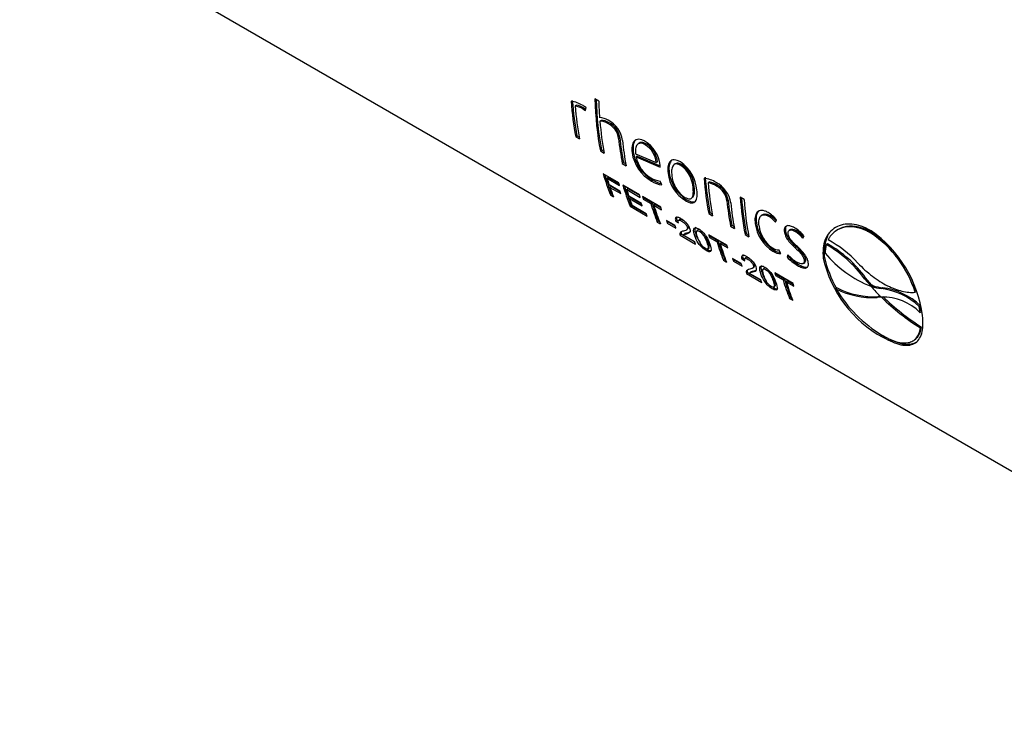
# Paper-space layout 'Invenitec-A4' of a CAD drawing. Header units: millimetres. Extents: x -40 to 256, y -55 to 236.
# Tile 3 of 7: x 177 to 207, y 97 to 118. Entities that reach past the tile are written whole.
import ezdxf

# ---------------------------------------------------------------- set-up
doc = ezdxf.new("R2010")
doc.units = ezdxf.units.MM
doc.layers.add('Default', color=7, linetype='Continuous')
doc.layers.add('FET-20T-20T', color=7, linetype='Continuous')

# ---------------------------------------------------------------- blocks, each defined once
blk = doc.blocks.new('SE5')
at = {"layer": 'FET-20T-20T', "color": 7, "linetype": 'Continuous'}
for p, q in [((217.098, 92.564), (259.829, 67.893)), ((234.523, 86.457), (234.408, 86.524)), ((233.851, 86.334), (233.815, 86.31)), ((234.082, 86.243), (234.047, 86.22)), ((234.082, 86.243), (234.133, 86.21)), ((234.125, 86.168), (234.142, 86.262)), ((234.047, 86.22), (234.125, 86.168)), ((234.593, 85.875), (234.558, 85.851)), ((234.838, 85.805), (234.802, 85.781)), ((233.868, 85.413), (233.833, 85.385)), ((233.833, 85.385), (233.949, 85.318)), ((233.868, 85.413), (233.939, 85.372)), ((235.157, 85.359), (235.122, 85.334)), ((235.74, 85.191), (235.704, 85.166)), ((235.96, 85.165), (235.925, 85.141)), ((234.608, 84.985), (234.573, 84.957)), ((234.573, 84.957), (234.689, 84.891)), ((234.608, 84.985), (234.679, 84.945)), ((235.564, 84.933), (235.529, 84.907)), ((235.631, 84.873), (236.256, 84.604)), ((235.684, 84.802), (235.649, 84.776)), ((235.649, 84.776), (236.374, 84.465)), ((235.684, 84.802), (236.37, 84.508)), ((235.267, 84.605), (235.233, 84.577)), ((235.233, 84.577), (235.348, 84.51)), ((235.267, 84.605), (235.338, 84.564)), ((236.291, 84.63), (236.256, 84.604)), ((236.374, 84.465), (236.368, 84.531)), ((236.827, 84.569), (236.791, 84.545)), ((237.029, 84.544), (236.994, 84.52)), ((235.128, 83.998), (234.659, 84.269)), ((234.808, 84.168), (234.774, 84.137)), ((234.808, 84.168), (235.132, 83.981)), ((236.644, 84.309), (236.609, 84.283)), ((234.774, 84.137), (235.151, 83.92)), ((235.164, 83.749), (234.838, 83.937)), ((234.897, 83.894), (234.863, 83.861)), ((234.863, 83.861), (235.189, 83.673)), ((234.897, 83.894), (235.167, 83.737)), ((235.75, 83.638), (235.251, 83.927)), ((236.146, 84.08), (236.111, 84.052)), ((236.426, 83.936), (236.37, 84.051)), ((237.398, 83.874), (237.363, 83.848)), ((237.851, 84.025), (237.815, 84.001)), ((238.103, 83.924), (238.068, 83.9)), ((234.908, 83.666), (234.875, 83.633)), ((234.875, 83.633), (234.967, 83.579)), ((234.908, 83.666), (234.941, 83.647)), ((235.4, 83.827), (235.366, 83.795)), ((235.366, 83.795), (235.773, 83.56)), ((235.4, 83.827), (235.755, 83.622)), ((235.808, 83.379), (235.428, 83.599)), ((236.391, 83.268), (235.841, 83.586)), ((237.315, 83.534), (237.35, 83.562)), ((238.899, 83.501), (238.784, 83.567)), ((235.487, 83.556), (235.453, 83.524)), ((235.453, 83.524), (235.834, 83.304)), ((235.5, 83.325), (235.467, 83.291)), ((235.467, 83.291), (235.983, 82.993)), ((235.487, 83.556), (235.812, 83.368)), ((235.5, 83.325), (235.956, 83.061)), ((235.955, 83.066), (235.531, 83.311)), ((235.898, 83.539), (235.864, 83.508)), ((235.864, 83.508), (236.093, 83.376)), ((235.898, 83.539), (236.127, 83.407)), ((236.127, 83.407), (236.093, 83.376)), ((236.219, 83.353), (236.185, 83.322)), ((236.185, 83.322), (236.414, 83.19)), ((236.219, 83.353), (236.396, 83.251)), ((237.169, 83.489), (237.134, 83.461)), ((238.417, 83.477), (238.382, 83.452)), ((237.868, 83.103), (237.833, 83.075)), ((237.833, 83.075), (237.949, 83.009)), ((237.868, 83.103), (237.938, 83.062)), ((239.453, 83.039), (239.418, 83.015)), ((239.671, 83.017), (239.636, 82.993)), ((236.319, 82.852), (236.286, 82.818)), ((236.286, 82.818), (236.378, 82.765)), ((236.319, 82.852), (236.352, 82.833)), ((236.822, 82.716), (236.56, 82.868)), ((236.621, 82.822), (236.587, 82.789)), ((236.587, 82.789), (236.849, 82.638)), ((236.621, 82.822), (236.826, 82.703)), ((236.868, 82.89), (236.834, 82.858)), ((236.834, 82.858), (236.924, 82.799)), ((236.868, 82.89), (236.921, 82.856)), ((236.961, 82.901), (236.926, 82.869)), ((238.527, 82.723), (238.493, 82.695)), ((238.493, 82.695), (238.608, 82.628)), ((238.527, 82.723), (238.598, 82.682)), ((239.268, 82.794), (239.233, 82.768)), ((239.843, 82.81), (239.876, 82.881)), ((237.011, 82.452), (236.978, 82.419)), ((236.978, 82.419), (237.438, 82.153)), ((237.011, 82.452), (237.412, 82.221)), ((237.101, 82.456), (237.068, 82.423)), ((237.41, 82.226), (237.068, 82.423)), ((237.135, 82.481), (237.101, 82.448)), ((237.174, 82.588), (237.209, 82.62)), ((237.512, 82.584), (237.478, 82.552)), ((238.383, 82.118), (237.833, 82.436)), ((237.889, 82.389), (237.856, 82.358)), ((237.889, 82.389), (238.118, 82.257)), ((238.962, 82.472), (238.927, 82.444)), ((238.927, 82.444), (239.042, 82.377)), ((238.962, 82.472), (239.032, 82.431)), ((240.143, 82.564), (240.108, 82.539)), ((240.294, 82.592), (240.258, 82.567)), ((240.469, 82.56), (240.434, 82.536)), ((240.664, 82.335), (240.702, 82.404)), ((241.731, 82.596), (241.697, 82.576)), ((242.752, 82.502), (242.717, 82.483)), ((237.856, 82.358), (238.084, 82.226)), ((238.118, 82.257), (238.084, 82.226)), ((238.211, 82.204), (238.177, 82.173)), ((238.177, 82.173), (238.406, 82.04)), ((238.211, 82.204), (238.387, 82.102)), ((241.407, 82.161), (241.372, 82.138)), ((237.81, 82.012), (237.844, 82.046)), ((239.803, 81.968), (239.768, 81.94)), ((240.005, 81.87), (239.948, 81.984)), ((240.219, 81.829), (240.191, 81.762)), ((240.225, 81.79), (240.191, 81.762)), ((240.236, 81.814), (240.225, 81.79)), ((240.472, 82.068), (240.437, 82.042)), ((238.31, 81.702), (238.277, 81.669)), ((238.277, 81.669), (238.37, 81.615)), ((238.31, 81.702), (238.344, 81.683)), ((238.812, 81.567), (238.55, 81.718)), ((238.611, 81.673), (238.578, 81.64)), ((238.578, 81.64), (238.839, 81.489)), ((238.611, 81.673), (238.816, 81.554)), ((238.86, 81.74), (238.826, 81.708)), ((238.826, 81.708), (238.916, 81.65)), ((238.86, 81.74), (238.912, 81.706)), ((238.952, 81.75), (238.918, 81.719)), ((240.541, 81.542), (240.506, 81.514)), ((240.687, 81.572), (240.723, 81.6)), ((240.745, 81.694), (240.71, 81.667)), ((241.315, 81.754), (241.28, 81.729)), ((239.002, 81.302), (238.969, 81.269)), ((238.969, 81.269), (239.429, 81.003)), ((239.002, 81.302), (239.403, 81.071)), ((239.093, 81.306), (239.059, 81.273)), ((239.401, 81.076), (239.059, 81.273)), ((239.126, 81.332), (239.092, 81.298)), ((239.165, 81.438), (239.2, 81.47)), ((239.503, 81.434), (239.469, 81.402)), ((240.374, 80.969), (239.824, 81.286)), ((239.881, 81.239), (239.847, 81.208)), ((239.847, 81.208), (240.075, 81.076)), ((239.881, 81.239), (240.109, 81.107)), ((239.802, 80.863), (239.835, 80.896)), ((240.109, 81.107), (240.075, 81.076)), ((240.202, 81.054), (240.168, 81.023)), ((240.168, 81.023), (240.397, 80.891)), ((240.202, 81.054), (240.379, 80.952)), ((242.555, 81.137), (242.52, 81.112)), ((242.7, 80.905), (242.52, 81.112)), ((242.735, 80.93), (242.555, 81.137)), ((242.735, 80.93), (242.7, 80.905)), ((242.738, 80.88), (242.7, 80.905)), ((242.773, 80.906), (242.735, 80.93)), ((242.773, 80.906), (242.738, 80.88)), ((241.697, 80.839), (241.663, 80.811)), ((243.067, 80.841), (243.032, 80.817)), ((244.084, 80.727), (244.048, 80.705)), ((240.302, 80.552), (240.269, 80.519)), ((240.269, 80.519), (240.361, 80.465)), ((240.302, 80.552), (240.335, 80.533)), ((242.94, 80.576), (242.905, 80.549)), ((243.021, 80.561), (242.905, 80.549)), ((243.008, 80.582), (242.94, 80.576)), ((243.026, 80.564), (243.021, 80.561)), ((243.041, 80.549), (243.021, 80.561)), ((243.058, 80.562), (243.041, 80.549)), ((244.202, 80.301), (244.167, 80.277)), ((244.234, 80.118), (244.202, 80.301)), ((244.199, 80.093), (244.167, 80.277)), ((244.234, 80.118), (244.199, 80.093)), ((244.239, 79.661), (244.205, 79.635)), ((243.111, 79.383), (243.077, 79.352)), ((244.029, 79.278), (244.065, 79.308))]:
    blk.add_line(p, q, dxfattribs=at)
for centre, radius, start, end in [((233.569, 85.548), 0.91, 57.9518, 82.1274), ((233.685, 85.635), 0.688, 58.2371, 79.0409), ((233.718, 85.656), 0.691, 58.2479, 78.9561), ((233.838, 85.88), 0.489, 51.1817, 64.0057), ((234.53, 85.419), 0.539, 58.7391, 87.9725), ((234.564, 85.406), 0.445, 57.5451, 90.733), ((234.598, 85.428), 0.447, 57.5574, 90.5952), ((234.53, 85.249), 0.598, 8.186, 62.8572), ((234.429, 85.159), 0.815, 8.0772, 62.1331), ((234.566, 85.273), 0.597, 8.2536, 62.9052), ((235.43, 84.436), 0.943, 5.8266, 58.8644), ((235.557, 84.545), 0.701, 4.8757, 58.3632), ((235.594, 84.57), 0.699, 4.9218, 58.4335), ((236.682, 85.066), 1.164, 187.8592, 240.633), ((236.714, 85.093), 1.161, 187.9128, 240.6871), ((236.55, 84.944), 0.916, 190.5811, 240.3505), ((236.356, 83.693), 1.126, 4.5034, 55.9583), ((236.486, 83.804), 0.878, 2.8912, 54.6496), ((236.523, 83.829), 0.876, 2.9346, 54.7189), ((237.732, 84.422), 1.131, 187.0249, 238.1232), ((237.764, 84.448), 1.129, 187.0729, 238.1822), ((237.597, 84.293), 0.876, 184.9912, 236.6729), ((236.431, 84.661), 0.613, 236.8856, 264.2849), ((236.528, 84.698), 0.769, 237.2138, 262.4082), ((236.564, 84.73), 0.773, 237.2321, 258.5217), ((237.537, 83.148), 1.005, 58.6122, 81.0038), ((237.649, 83.218), 0.801, 58.4711, 78.0306), ((237.683, 83.238), 0.804, 58.4804, 77.9509), ((237.682, 83.275), 0.823, 8.1428, 62.6122), ((237.789, 83.371), 0.598, 7.7857, 62.2009), ((237.825, 83.395), 0.597, 7.8518, 62.2509), ((239.123, 82.281), 0.963, 38.5593, 58.9536), ((239.223, 82.317), 0.792, 38.4734, 58.5669), ((239.257, 82.34), 0.793, 40.2375, 58.5807), ((240.379, 82.922), 1.156, 187.6438, 238.1097), ((240.412, 82.949), 1.154, 187.6947, 238.166), ((240.251, 82.797), 0.906, 186.121, 236.9595), ((239.855, 81.693), 1.105, 40.0211, 59.388), ((239.946, 81.743), 0.932, 39.5095, 58.4054), ((239.98, 81.765), 0.933, 40.8371, 58.4172), ((240.846, 79.695), 3.358, 17.5023, 56.1323), ((240.58, 79.511), 3.723, 7.5951, 54.91), ((240.884, 79.713), 3.357, 38.3694, 56.1719), ((242.414, 81.859), 1.079, 165.0584, 178.9151), ((239.659, 79.064), 3.519, 35.6038, 60.8737), ((239.691, 79.081), 3.526, 35.6761, 60.8786), ((239.898, 79.407), 3.257, 41.971, 61.9758), ((239.937, 82.311), 0.327, 236.6072, 271.8322), ((240.001, 82.289), 0.42, 236.2764, 270.4998), ((240.037, 82.319), 0.422, 236.3025, 263.7192), ((241.209, 82.781), 1.374, 223.8863, 238.2223), ((241.292, 82.823), 1.485, 224.0771, 239.5894), ((243.962, 84.076), 3.423, 219.9127, 248.6359), ((241.256, 82.792), 1.482, 224.0276, 239.5832), ((244.825, 82.54), 3.637, 192.8957, 241.2599), ((244.907, 82.608), 3.691, 193.3722, 208.9476), ((243.232, 82.301), 1.469, 251.8112, 263.5601), ((240.884, 79.713), 3.357, 17.5849, 24.2932), ((242.764, 82.961), 2.416, 242.8872, 273.3548), ((245.181, 82.924), 4.104, 210.9952, 238.8745), ((242.805, 83.001), 2.429, 242.8794, 273.1934), ((247.945, 85.599), 7.04, 222.0058, 225.697), ((243.193, 82.269), 1.461, 251.8635, 263.6695), ((242.797, 78.859), 1.972, 45.9913, 83.1535), ((242.828, 78.875), 1.981, 46.0518, 83.0551), ((243.086, 79.007), 1.555, 44.2695, 92.1), ((247.961, 85.612), 7.06, 225.8135, 237.8493), ((248.006, 85.655), 7.079, 225.8611, 237.858)]:
    blk.add_arc(centre, radius, start, end, dxfattribs=at)
for centre, major_axis, start_param, end_param in [((243.383, 92.053), (-6.35, -10.999), -0.751915, -0.590417), ((242.643, 92.48), (-6.35, -10.999), -0.702005, -0.590417), ((242.643, 92.48), (-6.325, -10.955), -0.702005, -0.590417), ((242.759, 92.414), (-6.35, -10.999), -0.6946, -0.590417), ((243.383, 92.053), (-6.325, -10.955), -0.747679, -0.590417), ((243.499, 91.986), (-6.35, -10.999), -0.751915, -0.702217), ((243.499, 91.986), (-6.35, -10.999), -0.691322, -0.590417), ((244.043, 91.672), (-6.325, -10.955), -0.670618, -0.590417), ((244.043, 91.672), (-6.35, -10.999), -0.670618, -0.590417), ((244.158, 91.606), (-6.35, -10.999), -0.671277, -0.590417), ((243.292, 92.105), (-6.35, -10.999), -0.506751, -0.42955), ((243.292, 92.105), (-6.325, -10.955), -0.499584, -0.42955), ((246.643, 90.171), (-6.325, -10.955), -0.702005, -0.590417), ((243.385, 92.052), (-6.35, -10.999), -0.497569, -0.473716), ((243.385, 92.052), (-6.35, -10.999), -0.464534, -0.42955), ((243.884, 91.764), (-6.35, -10.999), -0.506751, -0.42955), ((243.884, 91.764), (-6.325, -10.955), -0.499584, -0.42955), ((246.643, 90.171), (-6.35, -10.999), -0.702005, -0.590417), ((246.759, 90.104), (-6.35, -10.999), -0.6946, -0.590417), ((243.977, 91.711), (-6.35, -10.999), -0.497569, -0.474127), ((247.737, 89.539), (-6.35, -10.999), -0.707875, -0.590403), ((243.977, 91.711), (-6.35, -10.999), -0.464996, -0.438681), ((244.703, 91.291), (-6.35, -10.999), -0.497569, -0.42955), ((244.703, 91.291), (-6.325, -10.955), -0.497569, -0.42955), ((244.796, 91.237), (-6.35, -10.999), -0.497569, -0.42955), ((247.303, 89.79), (-6.35, -10.999), -0.670618, -0.590417), ((247.303, 89.79), (-6.325, -10.955), -0.670618, -0.590417), ((247.418, 89.724), (-6.35, -10.999), -0.671277, -0.590417), ((247.737, 89.539), (-6.325, -10.955), -0.703244, -0.590403), ((247.852, 89.473), (-6.35, -10.999), -0.707875, -0.590403), ((246.695, 90.141), (-6.35, -10.999), -0.497569, -0.42955), ((246.695, 90.141), (-6.325, -10.955), -0.497569, -0.42955), ((246.787, 90.088), (-6.35, -10.999), -0.497569, -0.42955), ((248.686, 88.991), (-6.35, -10.999), -0.497569, -0.42955), ((248.686, 88.991), (-6.325, -10.955), -0.497569, -0.42955), ((248.779, 88.938), (-6.35, -10.999), -0.497569, -0.42955)]:
    blk.add_ellipse(centre, major_axis=major_axis, ratio=0.57735, start_param=start_param, end_param=end_param, dxfattribs=at)
for points, knots in [([(235.918, 85.243), (235.884, 85.261), (235.851, 85.278), (235.788, 85.3), (235.757, 85.306), (235.672, 85.309), (235.624, 85.289), (235.557, 85.216), (235.537, 85.163), (235.523, 85.075), (235.521, 85.043), (235.522, 84.977), (235.525, 84.942), (235.529, 84.907)], [0, 0, 0, 0, 0.125, 0.125, 0.25, 0.25, 0.5, 0.5, 0.75, 0.75, 0.875, 0.875, 1, 1, 1, 1]), ([(235.654, 85.301), (235.644, 85.294), (235.635, 85.286), (235.593, 85.24), (235.572, 85.188), (235.559, 85.1), (235.556, 85.068), (235.557, 85.002), (235.56, 84.968), (235.564, 84.933)], [0.4364777, 0.4364777, 0.4364777, 0.4364777, 0.5, 0.5, 0.75, 0.75, 0.875, 0.875, 1, 1, 1, 1]), ([(235.925, 85.141), (235.899, 85.155), (235.874, 85.168), (235.824, 85.184), (235.801, 85.189), (235.736, 85.188), (235.701, 85.171), (235.653, 85.111), (235.639, 85.07), (235.629, 85.001), (235.627, 84.977), (235.627, 84.926), (235.629, 84.9), (235.631, 84.873)], [0, 0, 0, 0, 0.125, 0.125, 0.25, 0.25, 0.5, 0.5, 0.75, 0.75, 0.875, 0.875, 1, 1, 1, 1]), ([(235.96, 85.165), (235.935, 85.179), (235.909, 85.192), (235.86, 85.208), (235.837, 85.212), (235.786, 85.213), (235.76, 85.205), (235.74, 85.19)], [0, 0, 0, 0, 0.125, 0.125, 0.25, 0.25, 0.4189737, 0.4189737, 0.4189737, 0.4189737]), ([(236.986, 84.626), (236.953, 84.644), (236.92, 84.661), (236.857, 84.682), (236.827, 84.688), (236.743, 84.69), (236.697, 84.668), (236.633, 84.593), (236.615, 84.539), (236.603, 84.45), (236.601, 84.418), (236.602, 84.352), (236.605, 84.318), (236.609, 84.283)], [0, 0, 0, 0, 0.125, 0.125, 0.25, 0.25, 0.5, 0.5, 0.75, 0.75, 0.875, 0.875, 1, 1, 1, 1]), ([(236.734, 84.685), (236.722, 84.677), (236.71, 84.667), (236.669, 84.617), (236.65, 84.564), (236.638, 84.475), (236.636, 84.444), (236.637, 84.378), (236.64, 84.344), (236.644, 84.309)], [0.4225629, 0.4225629, 0.4225629, 0.4225629, 0.5, 0.5, 0.75, 0.75, 0.875, 0.875, 1, 1, 1, 1]), ([(236.994, 84.52), (236.968, 84.534), (236.942, 84.547), (236.892, 84.562), (236.869, 84.566), (236.806, 84.561), (236.774, 84.537), (236.733, 84.468), (236.723, 84.423), (236.715, 84.325), (236.718, 84.272), (236.725, 84.217)], [0, 0, 0, 0, 0.125, 0.125, 0.25, 0.25, 0.5, 0.5, 0.75, 0.75, 1, 1, 1, 1]), ([(237.029, 84.544), (237.003, 84.558), (236.977, 84.571), (236.928, 84.586), (236.905, 84.59), (236.862, 84.586), (236.843, 84.579), (236.827, 84.568)], [0, 0, 0, 0, 0.125, 0.125, 0.25, 0.25, 0.378817, 0.378817, 0.378817, 0.378817]), ([(237.35, 83.562), (237.361, 83.571), (237.371, 83.583), (237.396, 83.629), (237.404, 83.672), (237.408, 83.766), (237.404, 83.819), (237.398, 83.874)], [0.3932085, 0.3932085, 0.3932085, 0.3932085, 0.5, 0.5, 0.75, 0.75, 1, 1, 1, 1]), ([(237.116, 83.561), (237.142, 83.547), (237.167, 83.534), (237.216, 83.518), (237.238, 83.514), (237.298, 83.516), (237.326, 83.537), (237.361, 83.602), (237.369, 83.646), (237.373, 83.74), (237.369, 83.793), (237.363, 83.848)], [0, 0, 0, 0, 0.125, 0.125, 0.25, 0.25, 0.5, 0.5, 0.75, 0.75, 1, 1, 1, 1]), ([(237.134, 83.461), (237.167, 83.443), (237.2, 83.426), (237.261, 83.403), (237.29, 83.396), (237.37, 83.391), (237.411, 83.41), (237.465, 83.48), (237.479, 83.53), (237.487, 83.617), (237.488, 83.647), (237.486, 83.713), (237.482, 83.747), (237.478, 83.782)], [0, 0, 0, 0, 0.125, 0.125, 0.25, 0.25, 0.5, 0.5, 0.75, 0.75, 0.875, 0.875, 1, 1, 1, 1]), ([(237.169, 83.489), (237.202, 83.471), (237.235, 83.454), (237.296, 83.431), (237.324, 83.424), (237.391, 83.42), (237.424, 83.43), (237.45, 83.449)], [0, 0, 0, 0, 0.125, 0.125, 0.25, 0.25, 0.4380197, 0.4380197, 0.4380197, 0.4380197]), ([(239.62, 83.105), (239.603, 83.115), (239.587, 83.124), (239.554, 83.139), (239.538, 83.145), (239.49, 83.16), (239.46, 83.166), (239.375, 83.169), (239.328, 83.149), (239.26, 83.077), (239.24, 83.025), (239.227, 82.936), (239.225, 82.904), (239.226, 82.838), (239.229, 82.803), (239.233, 82.768)], [0, 0, 0, 0, 0.0625, 0.0625, 0.125, 0.125, 0.25, 0.25, 0.5, 0.5, 0.75, 0.75, 0.875, 0.875, 1, 1, 1, 1]), ([(239.357, 83.162), (239.347, 83.155), (239.338, 83.147), (239.295, 83.102), (239.275, 83.05), (239.262, 82.961), (239.26, 82.93), (239.261, 82.864), (239.264, 82.829), (239.268, 82.794)], [0.436939, 0.436939, 0.436939, 0.436939, 0.5, 0.5, 0.75, 0.75, 0.875, 0.875, 1, 1, 1, 1]), ([(239.35, 82.701), (239.347, 82.728), (239.345, 82.756), (239.343, 82.809), (239.344, 82.835), (239.348, 82.883), (239.353, 82.906), (239.366, 82.948), (239.375, 82.967), (239.41, 83.016), (239.444, 83.036), (239.509, 83.039), (239.533, 83.035), (239.583, 83.02), (239.609, 83.007), (239.636, 82.993)], [0, 0, 0, 0, 0.125, 0.125, 0.25, 0.25, 0.375, 0.375, 0.5, 0.5, 0.75, 0.75, 0.875, 0.875, 1, 1, 1, 1]), ([(239.453, 83.039), (239.473, 83.053), (239.496, 83.061), (239.545, 83.062), (239.569, 83.059), (239.618, 83.044), (239.644, 83.031), (239.671, 83.017)], [0.5950262, 0.5950262, 0.5950262, 0.5950262, 0.75, 0.75, 0.875, 0.875, 1, 1, 1, 1]), ([(237.068, 82.423), (237.075, 82.433), (237.083, 82.441), (237.095, 82.446), (237.118, 82.455), (237.145, 82.461), (237.171, 82.468), (237.201, 82.476), (237.232, 82.484), (237.255, 82.502), (237.267, 82.51), (237.276, 82.522), (237.281, 82.539), (237.284, 82.553), (237.284, 82.571), (237.28, 82.591), (237.275, 82.612), (237.267, 82.635), (237.254, 82.66), (237.242, 82.685), (237.225, 82.711), (237.206, 82.736), (237.19, 82.758), (237.172, 82.78), (237.152, 82.8), (237.131, 82.822), (237.109, 82.842), (237.087, 82.86), (237.057, 82.884), (237.027, 82.904), (236.998, 82.92), (236.969, 82.936), (236.939, 82.95), (236.914, 82.957), (236.896, 82.962), (236.879, 82.963), (236.866, 82.961), (236.853, 82.958), (236.843, 82.951), (236.837, 82.941), (236.831, 82.931), (236.828, 82.917), (236.828, 82.902), (236.828, 82.889), (236.831, 82.873), (236.834, 82.858)], [0, 0, 0, 0, 0.058559, 0.058559, 0.058559, 0.174658, 0.174658, 0.174658, 0.30982, 0.30982, 0.30982, 0.37991, 0.37991, 0.37991, 0.438639, 0.438639, 0.438639, 0.497414, 0.497414, 0.497414, 0.554637, 0.554637, 0.554637, 0.60308, 0.60308, 0.60308, 0.655855, 0.655855, 0.655855, 0.726935, 0.726935, 0.726935, 0.800906, 0.800906, 0.800906, 0.853346, 0.853346, 0.853346, 0.905953, 0.905953, 0.905953, 0.95639, 0.95639, 0.95639, 1, 1, 1, 1]), ([(236.924, 82.799), (236.92, 82.817), (236.916, 82.835), (236.917, 82.849), (236.918, 82.858), (236.922, 82.865), (236.928, 82.87), (236.933, 82.875), (236.942, 82.877), (236.951, 82.877), (236.961, 82.877), (236.973, 82.874), (236.985, 82.869), (236.998, 82.864), (237.013, 82.856), (237.028, 82.847), (237.046, 82.836), (237.065, 82.822), (237.083, 82.807), (237.097, 82.794), (237.11, 82.781), (237.123, 82.766), (237.136, 82.752), (237.147, 82.737), (237.157, 82.722), (237.167, 82.707), (237.175, 82.693), (237.181, 82.679), (237.186, 82.666), (237.19, 82.655), (237.191, 82.644), (237.193, 82.63), (237.192, 82.618), (237.188, 82.608), (237.18, 82.587), (237.162, 82.576), (237.143, 82.567), (237.122, 82.558), (237.098, 82.552), (237.074, 82.546), (237.04, 82.538), (237.007, 82.529), (236.985, 82.509), (236.976, 82.5), (236.969, 82.488), (236.968, 82.473), (236.966, 82.458), (236.97, 82.439), (236.978, 82.419)], [0, 0, 0, 0, 0.056288, 0.056288, 0.056288, 0.095081, 0.095081, 0.095081, 0.133931, 0.133931, 0.133931, 0.171798, 0.171798, 0.171798, 0.213667, 0.213667, 0.213667, 0.26306, 0.26306, 0.26306, 0.301132, 0.301132, 0.301132, 0.339177, 0.339177, 0.339177, 0.376689, 0.376689, 0.376689, 0.412317, 0.412317, 0.412317, 0.462128, 0.462128, 0.462128, 0.571673, 0.571673, 0.571673, 0.691229, 0.691229, 0.691229, 0.859653, 0.859653, 0.859653, 0.932567, 0.932567, 0.932567, 1, 1, 1, 1]), ([(236.951, 82.877), (236.951, 82.878), (236.951, 82.879), (236.951, 82.88), (236.952, 82.889), (236.955, 82.896), (236.961, 82.901), (236.967, 82.906), (236.975, 82.908), (236.985, 82.908), (236.994, 82.908), (237.006, 82.905), (237.018, 82.901), (237.032, 82.895), (237.046, 82.888), (237.061, 82.878), (237.079, 82.867), (237.098, 82.854), (237.116, 82.838), (237.13, 82.826), (237.144, 82.812), (237.156, 82.798), (237.169, 82.784), (237.181, 82.769), (237.191, 82.754), (237.2, 82.739), (237.209, 82.724), (237.214, 82.711), (237.22, 82.698), (237.223, 82.686), (237.225, 82.676), (237.227, 82.662), (237.225, 82.65), (237.222, 82.641), (237.219, 82.632), (237.214, 82.626), (237.209, 82.62)], [0.0526776, 0.0526776, 0.0526776, 0.0526776, 0.0555728, 0.0555728, 0.0555728, 0.094331, 0.094331, 0.094331, 0.1331437, 0.1331437, 0.1331437, 0.1710225, 0.1710225, 0.1710225, 0.2129365, 0.2129365, 0.2129365, 0.2624895, 0.2624895, 0.2624895, 0.3006478, 0.3006478, 0.3006478, 0.338786, 0.338786, 0.338786, 0.376241, 0.376241, 0.376241, 0.4117061, 0.4117061, 0.4117061, 0.4610178, 0.4610178, 0.4610178, 0.5034644, 0.5034644, 0.5034644, 0.5034644]), ([(240.418, 82.644), (240.378, 82.667), (240.337, 82.687), (240.261, 82.709), (240.225, 82.713), (240.163, 82.699), (240.138, 82.68), (240.116, 82.637), (240.111, 82.62), (240.106, 82.582), (240.106, 82.561), (240.108, 82.539)], [0, 0, 0, 0, 0.25, 0.25, 0.5, 0.5, 0.75, 0.75, 0.875, 0.875, 1, 1, 1, 1]), ([(240.193, 82.714), (240.179, 82.705), (240.167, 82.692), (240.151, 82.661), (240.146, 82.644), (240.141, 82.606), (240.142, 82.585), (240.143, 82.564)], [0.6077864, 0.6077864, 0.6077864, 0.6077864, 0.75, 0.75, 0.875, 0.875, 1, 1, 1, 1]), ([(242.72, 82.557), (242.523, 82.664), (242.324, 82.738), (241.957, 82.769), (241.791, 82.735), (241.514, 82.574), (241.408, 82.45), (241.278, 82.132), (241.262, 81.938), (241.28, 81.729)], [0, 0, 0, 0, 0.25, 0.25, 0.5, 0.5, 0.75, 0.75, 1, 1, 1, 1]), ([(242.717, 82.483), (242.683, 82.502), (242.649, 82.52), (242.582, 82.554), (242.548, 82.569), (242.447, 82.61), (242.38, 82.632), (242.184, 82.677), (242.058, 82.683), (241.828, 82.644), (241.724, 82.601), (241.594, 82.505), (241.555, 82.467), (241.502, 82.404), (241.485, 82.381), (241.455, 82.333), (241.441, 82.308), (241.428, 82.282)], [0, 0, 0, 0, 0.0625, 0.0625, 0.125, 0.125, 0.25, 0.25, 0.5, 0.5, 0.75, 0.75, 0.875, 0.875, 0.9375, 0.9375, 1, 1, 1, 1]), ([(242.752, 82.502), (242.719, 82.521), (242.684, 82.539), (242.617, 82.573), (242.583, 82.588), (242.482, 82.629), (242.415, 82.651), (242.219, 82.697), (242.095, 82.702), (241.923, 82.674), (241.868, 82.659), (241.787, 82.626), (241.758, 82.612), (241.731, 82.596)], [0, 0, 0, 0, 0.0625, 0.0625, 0.125, 0.125, 0.25, 0.25, 0.5, 0.5, 0.625, 0.625, 0.6983431, 0.6983431, 0.6983431, 0.6983431]), ([(237.005, 82.52), (237.002, 82.515), (237.001, 82.508), (237, 82.501), (236.999, 82.488), (237.004, 82.471), (237.011, 82.452)], [0.90651599, 0.90651599, 0.90651599, 0.90651599, 0.93928936, 0.93928936, 0.93928936, 1, 1, 1, 1]), ([(237.101, 82.456), (237.108, 82.466), (237.117, 82.474), (237.128, 82.479), (237.176, 82.498), (237.237, 82.502), (237.28, 82.528), (237.282, 82.53), (237.285, 82.531), (237.287, 82.533)], [0, 0, 0, 0, 0.0592795, 0.0592795, 0.0592795, 0.2939302, 0.2939302, 0.2939302, 0.3072115, 0.3072115, 0.3072115, 0.3072115]), ([(237.866, 82.148), (237.842, 82.22), (237.811, 82.3), (237.703, 82.473), (237.614, 82.564), (237.495, 82.633), (237.457, 82.646), (237.404, 82.642), (237.39, 82.624), (237.372, 82.551), (237.391, 82.479), (237.44, 82.336), (237.471, 82.26), (237.557, 82.134), (237.593, 82.091), (237.674, 82.015), (237.718, 81.984), (237.797, 81.938), (237.834, 81.923), (237.885, 81.923), (237.898, 81.939), (237.912, 82.005), (237.891, 82.075), (237.866, 82.148)], [0, 0, 0, 0, 0.125, 0.125, 0.25, 0.25, 0.3125, 0.3125, 0.375, 0.375, 0.5, 0.5, 0.625, 0.625, 0.6875, 0.6875, 0.75, 0.75, 0.8125, 0.8125, 0.875, 0.875, 1, 1, 1, 1]), ([(237.435, 82.662), (237.426, 82.655), (237.421, 82.644), (237.405, 82.582), (237.424, 82.51), (237.473, 82.368), (237.505, 82.292), (237.566, 82.203), (237.571, 82.197), (237.575, 82.191)], [0.3420856, 0.3420856, 0.3420856, 0.3420856, 0.375, 0.375, 0.5, 0.5, 0.625, 0.625, 0.6340406, 0.6340406, 0.6340406, 0.6340406]), ([(237.779, 82.199), (237.76, 82.252), (237.741, 82.308), (237.676, 82.432), (237.614, 82.509), (237.495, 82.577), (237.465, 82.552), (237.468, 82.464), (237.484, 82.41), (237.521, 82.303), (237.541, 82.249), (237.61, 82.129), (237.677, 82.054), (237.794, 81.988), (237.822, 82.01), (237.814, 82.093), (237.797, 82.145), (237.779, 82.199)], [0, 0, 0, 0, 0.125, 0.125, 0.25, 0.25, 0.375, 0.375, 0.5, 0.5, 0.625, 0.625, 0.75, 0.75, 0.875, 0.875, 1, 1, 1, 1]), ([(237.59, 82.573), (237.589, 82.574), (237.588, 82.574), (237.552, 82.595), (237.528, 82.594), (237.514, 82.581)], [0.24770083, 0.24770083, 0.24770083, 0.24770083, 0.25, 0.25, 0.32334654, 0.32334654, 0.32334654, 0.32334654]), ([(237.812, 82.231), (237.794, 82.284), (237.774, 82.341), (237.735, 82.416), (237.726, 82.43), (237.717, 82.444)], [0, 0, 0, 0, 0.125, 0.125, 0.1518195, 0.1518195, 0.1518195, 0.1518195]), ([(240.108, 82.539), (240.113, 82.497), (240.124, 82.452), (240.162, 82.359), (240.189, 82.313), (240.254, 82.226), (240.289, 82.187), (240.362, 82.112), (240.4, 82.077), (240.437, 82.042)], [0, 0, 0, 0, 0.25, 0.25, 0.5, 0.5, 0.75, 0.75, 1, 1, 1, 1]), ([(240.143, 82.564), (240.148, 82.522), (240.159, 82.477), (240.197, 82.384), (240.225, 82.338), (240.289, 82.251), (240.325, 82.212), (240.397, 82.138), (240.435, 82.103), (240.472, 82.068)], [0, 0, 0, 0, 0.25, 0.25, 0.5, 0.5, 0.75, 0.75, 1, 1, 1, 1]), ([(240.225, 82.471), (240.223, 82.5), (240.227, 82.525), (240.248, 82.563), (240.264, 82.574), (240.306, 82.582), (240.33, 82.579), (240.38, 82.564), (240.407, 82.551), (240.434, 82.536)], [0, 0, 0, 0, 0.25, 0.25, 0.5, 0.5, 0.75, 0.75, 1, 1, 1, 1]), ([(240.476, 82.107), (240.449, 82.133), (240.421, 82.159), (240.367, 82.213), (240.34, 82.241), (240.29, 82.303), (240.268, 82.338), (240.244, 82.389), (240.238, 82.406), (240.23, 82.44), (240.227, 82.456), (240.225, 82.471)], [0, 0, 0, 0, 0.25, 0.25, 0.5, 0.5, 0.75, 0.75, 0.875, 0.875, 1, 1, 1, 1]), ([(240.294, 82.591), (240.301, 82.597), (240.31, 82.6), (240.341, 82.606), (240.365, 82.603), (240.416, 82.588), (240.442, 82.575), (240.469, 82.56)], [0.3797212, 0.3797212, 0.3797212, 0.3797212, 0.5, 0.5, 0.75, 0.75, 1, 1, 1, 1]), ([(241.41, 82.381), (241.399, 82.36), (241.389, 82.338), (241.347, 82.236), (241.325, 82.148), (241.308, 82.007), (241.306, 81.959), (241.307, 81.858), (241.311, 81.806), (241.315, 81.754)], [0.7141898, 0.7141898, 0.7141898, 0.7141898, 0.75, 0.75, 0.875, 0.875, 0.9375, 0.9375, 1, 1, 1, 1]), ([(237.842, 82.047), (237.85, 82.055), (237.853, 82.068), (237.848, 82.125), (237.83, 82.177), (237.812, 82.231)], [0.8285895, 0.8285895, 0.8285895, 0.8285895, 0.875, 0.875, 1, 1, 1, 1]), ([(240.83, 81.596), (240.822, 81.639), (240.809, 81.685), (240.766, 81.779), (240.736, 81.828), (240.667, 81.917), (240.629, 81.957), (240.554, 82.034), (240.515, 82.07), (240.476, 82.107)], [0, 0, 0, 0, 0.25, 0.25, 0.5, 0.5, 0.75, 0.75, 1, 1, 1, 1]), ([(237.772, 82.005), (237.778, 82.001), (237.785, 81.998), (237.83, 81.972), (237.867, 81.956), (237.906, 81.956), (237.916, 81.961), (237.923, 81.968)], [0.7404023, 0.7404023, 0.7404023, 0.7404023, 0.75, 0.75, 0.8125, 0.8125, 0.8451645, 0.8451645, 0.8451645, 0.8451645]), ([(239.059, 81.273), (239.066, 81.283), (239.075, 81.291), (239.086, 81.296), (239.132, 81.316), (239.192, 81.32), (239.236, 81.345), (239.252, 81.354), (239.265, 81.366), (239.271, 81.385), (239.275, 81.398), (239.276, 81.415), (239.273, 81.435), (239.269, 81.455), (239.261, 81.478), (239.249, 81.503), (239.238, 81.526), (239.223, 81.552), (239.205, 81.577), (239.189, 81.598), (239.171, 81.62), (239.152, 81.641), (239.131, 81.664), (239.108, 81.685), (239.086, 81.704), (239.055, 81.729), (239.023, 81.751), (238.994, 81.768), (238.963, 81.785), (238.933, 81.799), (238.907, 81.807), (238.889, 81.812), (238.872, 81.814), (238.859, 81.811), (238.845, 81.809), (238.835, 81.802), (238.829, 81.792), (238.823, 81.782), (238.82, 81.769), (238.82, 81.753), (238.82, 81.74), (238.823, 81.724), (238.826, 81.708)], [0, 0, 0, 0, 0.05853, 0.05853, 0.05853, 0.290568, 0.290568, 0.290568, 0.374049, 0.374049, 0.374049, 0.432605, 0.432605, 0.432605, 0.491448, 0.491448, 0.491448, 0.547254, 0.547254, 0.547254, 0.595851, 0.595851, 0.595851, 0.650249, 0.650249, 0.650249, 0.723798, 0.723798, 0.723798, 0.799112, 0.799112, 0.799112, 0.851813, 0.851813, 0.851813, 0.904753, 0.904753, 0.904753, 0.95491, 0.95491, 0.95491, 1, 1, 1, 1]), ([(238.869, 81.831), (238.867, 81.828), (238.864, 81.826), (238.863, 81.823), (238.857, 81.813), (238.853, 81.8), (238.854, 81.785), (238.854, 81.771), (238.857, 81.755), (238.86, 81.74)], [0.8898716, 0.8898716, 0.8898716, 0.8898716, 0.9049518, 0.9049518, 0.9049518, 0.9551063, 0.9551063, 0.9551063, 1, 1, 1, 1]), ([(240.437, 82.042), (240.495, 81.989), (240.554, 81.935), (240.632, 81.84), (240.658, 81.805), (240.685, 81.751), (240.692, 81.734), (240.704, 81.699), (240.707, 81.683), (240.71, 81.667)], [0, 0, 0, 0, 0.5, 0.5, 0.75, 0.75, 0.875, 0.875, 1, 1, 1, 1]), ([(240.472, 82.068), (240.53, 82.015), (240.588, 81.961), (240.667, 81.867), (240.692, 81.832), (240.72, 81.778), (240.727, 81.76), (240.739, 81.726), (240.742, 81.71), (240.745, 81.694)], [0, 0, 0, 0, 0.5, 0.5, 0.75, 0.75, 0.875, 0.875, 1, 1, 1, 1]), ([(238.916, 81.65), (238.905, 81.69), (238.907, 81.723), (238.965, 81.73), (239.013, 81.706), (239.104, 81.633), (239.151, 81.578), (239.191, 81.488), (239.184, 81.458), (239.137, 81.406), (239.08, 81.402), (238.985, 81.373), (238.938, 81.35), (238.969, 81.269)], [0, 0, 0, 0, 0.125, 0.125, 0.25, 0.25, 0.375, 0.375, 0.5, 0.5, 0.75, 0.75, 1, 1, 1, 1]), ([(238.944, 81.726), (238.945, 81.744), (238.953, 81.756), (238.988, 81.76), (239.014, 81.751), (239.041, 81.736)], [0.0519687, 0.0519687, 0.0519687, 0.0519687, 0.125, 0.125, 0.2031947, 0.2031947, 0.2031947, 0.2031947]), ([(239.171, 81.619), (239.185, 81.601), (239.197, 81.581), (239.225, 81.519), (239.218, 81.49), (239.201, 81.472), (239.2, 81.471), (239.2, 81.47)], [0.326392, 0.326392, 0.326392, 0.326392, 0.375, 0.375, 0.5, 0.5, 0.5061176, 0.5061176, 0.5061176, 0.5061176]), ([(239.858, 80.998), (239.833, 81.071), (239.802, 81.15), (239.695, 81.323), (239.606, 81.415), (239.486, 81.483), (239.449, 81.497), (239.396, 81.492), (239.381, 81.474), (239.363, 81.401), (239.382, 81.329), (239.431, 81.186), (239.463, 81.11), (239.549, 80.985), (239.585, 80.941), (239.666, 80.865), (239.709, 80.834), (239.788, 80.788), (239.825, 80.773), (239.876, 80.774), (239.889, 80.789), (239.903, 80.856), (239.882, 80.926), (239.858, 80.998)], [0, 0, 0, 0, 0.125, 0.125, 0.25, 0.25, 0.3125, 0.3125, 0.375, 0.375, 0.5, 0.5, 0.625, 0.625, 0.6875, 0.6875, 0.75, 0.75, 0.8125, 0.8125, 0.875, 0.875, 1, 1, 1, 1]), ([(239.426, 81.513), (239.418, 81.505), (239.412, 81.494), (239.397, 81.433), (239.416, 81.361), (239.465, 81.218), (239.496, 81.142), (239.558, 81.053), (239.562, 81.047), (239.567, 81.041)], [0.342086, 0.342086, 0.342086, 0.342086, 0.375, 0.375, 0.5, 0.5, 0.625, 0.625, 0.6340406, 0.6340406, 0.6340406, 0.6340406]), ([(240.71, 81.667), (240.714, 81.636), (240.712, 81.609), (240.692, 81.571), (240.674, 81.56), (240.629, 81.556), (240.602, 81.562), (240.546, 81.582), (240.516, 81.597), (240.486, 81.614)], [0, 0, 0, 0, 0.25, 0.25, 0.5, 0.5, 0.75, 0.75, 1, 1, 1, 1]), ([(240.506, 81.514), (240.55, 81.489), (240.594, 81.467), (240.677, 81.438), (240.716, 81.43), (240.781, 81.437), (240.806, 81.452), (240.828, 81.495), (240.832, 81.512), (240.835, 81.551), (240.833, 81.573), (240.83, 81.596)], [0, 0, 0, 0, 0.25, 0.25, 0.5, 0.5, 0.75, 0.75, 0.875, 0.875, 1, 1, 1, 1]), ([(240.541, 81.542), (240.585, 81.518), (240.629, 81.495), (240.711, 81.466), (240.75, 81.458), (240.791, 81.462), (240.798, 81.464), (240.805, 81.466)], [0, 0, 0, 0, 0.25, 0.25, 0.5, 0.5, 0.5612895, 0.5612895, 0.5612895, 0.5612895]), ([(240.745, 81.694), (240.749, 81.663), (240.747, 81.636), (240.733, 81.61), (240.728, 81.604), (240.722, 81.6)], [0, 0, 0, 0, 0.25, 0.25, 0.342096, 0.342096, 0.342096, 0.342096]), ([(242.319, 81.585), (242.391, 81.513), (242.463, 81.441), (242.611, 81.309), (242.686, 81.247), (242.912, 81.075), (243.065, 80.979), (243.289, 80.867), (243.363, 80.834), (243.508, 80.78), (243.579, 80.758), (243.718, 80.725), (243.786, 80.714), (243.887, 80.704), (243.92, 80.702), (243.985, 80.701), (244.017, 80.703), (244.048, 80.705)], [0, 0, 0, 0, 0.125, 0.125, 0.25, 0.25, 0.5, 0.5, 0.625, 0.625, 0.75, 0.75, 0.875, 0.875, 0.9375, 0.9375, 1, 1, 1, 1]), ([(239.093, 81.306), (239.099, 81.316), (239.108, 81.324), (239.12, 81.329), (239.164, 81.348), (239.221, 81.352), (239.263, 81.374)], [0, 0, 0, 0, 0.0592539, 0.0592539, 0.0592539, 0.2799775, 0.2799775, 0.2799775, 0.2799775]), ([(239.77, 81.049), (239.752, 81.102), (239.732, 81.159), (239.668, 81.282), (239.605, 81.359), (239.487, 81.428), (239.457, 81.403), (239.459, 81.314), (239.475, 81.261), (239.512, 81.153), (239.533, 81.099), (239.601, 80.979), (239.668, 80.905), (239.785, 80.838), (239.813, 80.86), (239.806, 80.943), (239.788, 80.996), (239.77, 81.049)], [0, 0, 0, 0, 0.125, 0.125, 0.25, 0.25, 0.375, 0.375, 0.5, 0.5, 0.625, 0.625, 0.75, 0.75, 0.875, 0.875, 1, 1, 1, 1]), ([(239.581, 81.423), (239.58, 81.424), (239.579, 81.425), (239.544, 81.445), (239.519, 81.444), (239.505, 81.431)], [0.2477026, 0.2477026, 0.2477026, 0.2477026, 0.25, 0.25, 0.32334654, 0.32334654, 0.32334654, 0.32334654]), ([(239.804, 81.081), (239.785, 81.135), (239.766, 81.191), (239.726, 81.266), (239.718, 81.28), (239.708, 81.294)], [0, 0, 0, 0, 0.125, 0.125, 0.1518184, 0.1518184, 0.1518184, 0.1518184]), ([(239.834, 80.897), (239.841, 80.905), (239.844, 80.918), (239.839, 80.975), (239.822, 81.028), (239.804, 81.081)], [0.8285895, 0.8285895, 0.8285895, 0.8285895, 0.875, 0.875, 1, 1, 1, 1]), ([(239.764, 80.856), (239.77, 80.852), (239.776, 80.848), (239.821, 80.822), (239.859, 80.806), (239.897, 80.807), (239.907, 80.811), (239.914, 80.818)], [0.7404026, 0.7404026, 0.7404026, 0.7404026, 0.75, 0.75, 0.8125, 0.8125, 0.8451645, 0.8451645, 0.8451645, 0.8451645]), ([(243.077, 79.352), (243.272, 79.243), (243.459, 79.161), (243.78, 79.097), (243.915, 79.108), (244.126, 79.222), (244.201, 79.323), (244.285, 79.609), (244.288, 79.794), (244.27, 80.003)], [0, 0, 0, 0, 0.25, 0.25, 0.5, 0.5, 0.75, 0.75, 1, 1, 1, 1]), ([(243.059, 79.411), (243.097, 79.39), (243.135, 79.369), (243.21, 79.33), (243.246, 79.312), (243.354, 79.265), (243.424, 79.239), (243.622, 79.183), (243.74, 79.173), (243.89, 79.201), (243.935, 79.217), (244.017, 79.264), (244.052, 79.295), (244.113, 79.37), (244.139, 79.414), (244.169, 79.489), (244.178, 79.516), (244.193, 79.573), (244.199, 79.604), (244.205, 79.635)], [0, 0, 0, 0, 0.0625, 0.0625, 0.125, 0.125, 0.25, 0.25, 0.5, 0.5, 0.625, 0.625, 0.75, 0.75, 0.875, 0.875, 0.9375, 0.9375, 1, 1, 1, 1]), ([(244.065, 79.308), (244.083, 79.324), (244.101, 79.341), (244.147, 79.397), (244.173, 79.441), (244.204, 79.516), (244.213, 79.543), (244.228, 79.6), (244.233, 79.631), (244.239, 79.661)], [0.6863531, 0.6863531, 0.6863531, 0.6863531, 0.75, 0.75, 0.875, 0.875, 0.9375, 0.9375, 1, 1, 1, 1]), ([(243.111, 79.383), (243.159, 79.356), (243.208, 79.329), (243.304, 79.28), (243.35, 79.259), (243.486, 79.204), (243.572, 79.176), (243.732, 79.144), (243.806, 79.138), (243.941, 79.15), (244.001, 79.166), (244.061, 79.198), (244.068, 79.202), (244.075, 79.206)], [0, 0, 0, 0, 0.0625, 0.0625, 0.125, 0.125, 0.25, 0.25, 0.375, 0.375, 0.5, 0.5, 0.5170115, 0.5170115, 0.5170115, 0.5170115])]:
    blk.add_open_spline(points, degree=3, knots=knots, dxfattribs=at)
for points, degree in [([(235.151, 83.92), (235.139, 83.959), (235.128, 83.998)], 2), ([(235.189, 83.673), (235.176, 83.711), (235.164, 83.749)], 2), ([(235.773, 83.56), (235.761, 83.599), (235.75, 83.638)], 2), ([(235.841, 83.586), (235.852, 83.547), (235.864, 83.508)], 2), ([(235.834, 83.304), (235.821, 83.342), (235.808, 83.379)], 2), ([(236.414, 83.19), (236.402, 83.229), (236.391, 83.268)], 2), ([(235.983, 82.993), (235.968, 83.029), (235.955, 83.066)], 2), ([(236.56, 82.868), (236.573, 82.828), (236.587, 82.789)], 2), ([(236.849, 82.638), (236.835, 82.677), (236.822, 82.716)], 2), ([(236.862, 82.94), (236.861, 82.925), (236.865, 82.907), (236.868, 82.89)], 3), ([(237.833, 82.436), (237.844, 82.397), (237.856, 82.358)], 2), ([(237.438, 82.153), (237.424, 82.189), (237.41, 82.226)], 2), ([(238.406, 82.04), (238.394, 82.079), (238.383, 82.118)], 2), ([(238.55, 81.718), (238.564, 81.679), (238.578, 81.64)], 2), ([(238.839, 81.489), (238.825, 81.528), (238.812, 81.567)], 2), ([(238.994, 81.364), (238.991, 81.348), (238.993, 81.328), (239.002, 81.302)], 3), ([(239.824, 81.286), (239.835, 81.247), (239.847, 81.208)], 2), ([(239.429, 81.003), (239.415, 81.04), (239.401, 81.076)], 2), ([(240.397, 80.891), (240.385, 80.93), (240.374, 80.969)], 2)]:
    blk.add_open_spline(points, degree=degree, dxfattribs=at)

psp = doc.layouts.new('Invenitec-A4')

# ---------------------------------------------------------------- block references
at = {"layer": 'Default'}
psp.add_blockref('SE5', (-39.9486, 29.4978), dxfattribs=at)

doc.saveas('drawing.dxf')
